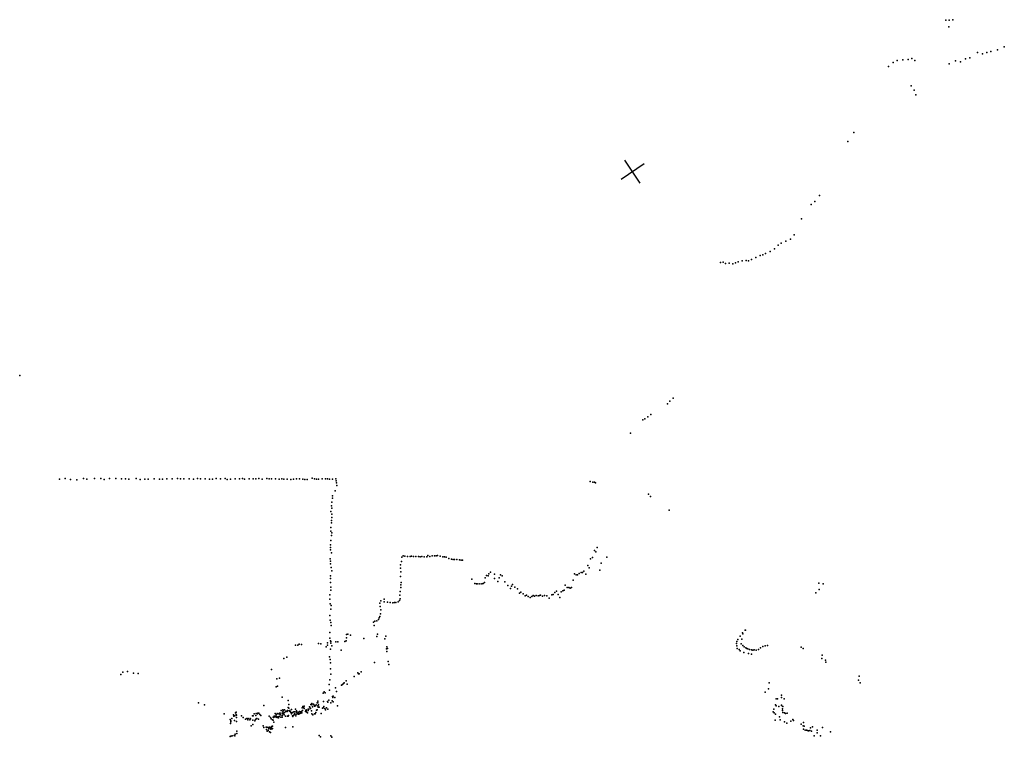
# Model space of a CAD drawing. Header units: millimetres. Extents: x -26529 to 19505, y -9255 to 34542.
# Tile 8 of 10: x -18277 to -4085, y 2176 to 12514. Entities that reach past the tile are written whole.
import ezdxf

# ---------------------------------------------------------------- set-up
doc = ezdxf.new("R2010")
doc.units = ezdxf.units.MM
doc.layers.add('P', color=9, linetype='Continuous')
doc.layers.add('PANOS', color=10, linetype='Continuous')

msp = doc.modelspace()

# ---------------------------------------------------------------- linework, layer by layer
at = {"layer": 'P'}
for p in [(-4926, 12506), (-4879, 12508), (-4827, 12514), (-4886, 12409), (-4184, 12081), (-4085, 12123), (-5628, 11928), (-5550, 11935), (-5473, 11940), (-5416, 11956), (-5376, 11927), (-4645, 11948), (-4584, 11966), (-4473, 12042), (-4400, 12023), (-4338, 12043), (-4278, 12057), (-5756, 11842), (-5688, 11897), (-4881, 11880), (-4787, 11921), (-4715, 11906), (-5428, 11559), (-5383, 11498), (-5358, 11430), (-6254, 10889), (-6339, 10761), (-6750, 9979), (-6870, 9850), (-6817, 9893), (-7009, 9644), (-7113, 9413), (-7345, 9267), (-7299, 9293), (-7234, 9324), (-7168, 9353), (-7668, 9088), (-7606, 9118), (-7567, 9127), (-7526, 9144), (-7462, 9177), (-7396, 9211), (-8174, 9017), (-8137, 9019), (-8104, 9004), (-8050, 9005), (-7998, 8999), (-7959, 9011), (-7920, 9024), (-7863, 9040), (-7807, 9043), (-7772, 9039), (-7730, 9059), (-18277, 7387), (-8941, 6980), (-8908, 7020), (-8859, 7062), (-9180, 6826), (-9297, 6749), (-9268, 6764), (-9225, 6795), (-9472, 6557), (-17705, 5896), (-17621, 5904), (-17546, 5890), (-17452, 5887), (-17355, 5904), (-17307, 5895), (-17199, 5903), (-17106, 5902), (-17061, 5892), (-16982, 5903), (-16893, 5903), (-16809, 5900), (-16753, 5900), (-16702, 5895), (-16599, 5906), (-16539, 5892), (-16475, 5897), (-16426, 5894), (-16340, 5899), (-16264, 5896), (-16217, 5893), (-16155, 5900), (-16079, 5901), (-16003, 5902), (-15957, 5900), (-15911, 5898), (-15834, 5901), (-15772, 5896), (-15712, 5905), (-15671, 5900), (-15602, 5901), (-15541, 5896), (-15500, 5895), (-15445, 5902), (-15382, 5900), (-15315, 5903), (-15288, 5891), (-15239, 5895), (-15169, 5901), (-15108, 5901), (-15065, 5903), (-15035, 5894), (-14971, 5899), (-14910, 5899), (-14872, 5898), (-14829, 5903), (-14782, 5895), (-14715, 5903), (-14682, 5900), (-14647, 5898), (-14591, 5900), (-14539, 5897), (-14500, 5900), (-14468, 5896), (-14420, 5893), (-14369, 5891), (-14329, 5896), (-14289, 5901), (-14242, 5898), (-14196, 5895), (-14166, 5892), (-14135, 5890), (-14063, 5911), (-14026, 5901), (-13999, 5896), (-13969, 5895), (-13919, 5898), (-13870, 5899), (-13842, 5898), (-13812, 5896), (-13766, 5896), (-13720, 5898), (-13714, 5872), (-13712, 5843), (-10054, 5863), (-10016, 5851), (-9992, 5853), (-9979, 5840), (-13732, 5728), (-13705, 5804), (-9215, 5677), (-13778, 5562), (-13769, 5621), (-13767, 5657), (-9187, 5644), (-13791, 5430), (-13781, 5509), (-13780, 5476), (-8915, 5448), (-13783, 5299), (-13781, 5265), (-13779, 5391), (-13777, 5341), (-13793, 5197), (-13791, 5145), (-13779, 5123), (-13793, 5012), (-13781, 5084), (-13799, 4948), (-13798, 4912), (-13795, 4876), (-13783, 4832), (-9993, 4866), (-9972, 4850), (-9952, 4911), (-13801, 4749), (-13798, 4713), (-12774, 4708), (-12768, 4771), (-12752, 4788), (-12727, 4786), (-12688, 4783), (-12650, 4779), (-12629, 4784), (-12603, 4780), (-12567, 4782), (-12531, 4779), (-12505, 4776), (-12482, 4779), (-12447, 4777), (-12410, 4777), (-12394, 4793), (-12366, 4781), (-12334, 4788), (-12299, 4789), (-12276, 4789), (-12254, 4794), (-12217, 4784), (-12179, 4775), (-12155, 4774), (-12132, 4771), (-12091, 4754), (-12052, 4741), (-12030, 4738), (-12008, 4739), (-11974, 4738), (-11938, 4732), (-11915, 4727), (-11894, 4730), (-10051, 4746), (-10021, 4767), (-9894, 4684), (-9813, 4773), (-13795, 4677), (-13789, 4621), (-13778, 4575), (-12788, 4614), (-12787, 4659), (-12785, 4562), (-11490, 4556), (-10183, 4549), (-10164, 4549), (-10145, 4568), (-10089, 4653), (-10069, 4619), (-9915, 4585), (-13799, 4504), (-13798, 4464), (-13795, 4404), (-12787, 4493), (-12777, 4405), (-11759, 4454), (-11579, 4406), (-11570, 4474), (-11547, 4505), (-11525, 4501), (-11514, 4532), (-11434, 4464), (-11431, 4525), (-11383, 4420), (-11365, 4472), (-11347, 4516), (-11324, 4504), (-11283, 4418), (-10301, 4442), (-10278, 4531), (-10258, 4517), (-10239, 4518), (-10211, 4535), (-10115, 4527), (-13794, 4338), (-13792, 4297), (-12791, 4276), (-12785, 4332), (-12782, 4372), (-11719, 4394), (-11695, 4385), (-11675, 4385), (-11645, 4387), (-11614, 4387), (-11596, 4394), (-11239, 4361), (-11201, 4319), (-11189, 4352), (-11176, 4379), (-11138, 4339), (-11104, 4314), (-11055, 4265), (-10564, 4261), (-10538, 4279), (-10474, 4272), (-10448, 4287), (-10429, 4294), (-10417, 4370), (-10387, 4334), (-10360, 4335), (-10341, 4326), (-10322, 4334), (-6757, 4396), (-6754, 4306), (-6698, 4389), (-13809, 4230), (-13806, 4165), (-13070, 4142), (-13025, 4127), (-13023, 4164), (-12974, 4121), (-12938, 4120), (-12877, 4116), (-12855, 4118), (-12824, 4126), (-12801, 4146), (-12797, 4225), (-12792, 4172), (-11072, 4251), (-11022, 4242), (-10989, 4215), (-10973, 4223), (-10950, 4202), (-10919, 4191), (-10895, 4205), (-10878, 4218), (-10858, 4211), (-10832, 4217), (-10805, 4215), (-10787, 4221), (-10769, 4222), (-10740, 4211), (-10713, 4219), (-10677, 4215), (-10644, 4181), (-10606, 4229), (-10588, 4231), (-10516, 4233), (-10493, 4190), (-6804, 4257), (-13803, 4101), (-13793, 4022), (-13788, 4077), (-13085, 4107), (-13081, 4061), (-13073, 4010), (-12900, 4115), (-13805, 3933), (-13803, 3864), (-13175, 3834), (-13160, 3849), (-13128, 3854), (-13106, 3875), (-13097, 3898), (-13086, 3917), (-13075, 3955), (-13793, 3830), (-13789, 3785), (-13168, 3789), (-7822, 3720), (-7815, 3717), (-13809, 3604), (-13806, 3686), (-13799, 3568), (-13791, 3558), (-13719, 3552), (-13690, 3549), (-13590, 3554), (-13572, 3564), (-13568, 3657), (-13565, 3611), (-13546, 3661), (-13508, 3645), (-13319, 3600), (-13131, 3629), (-13119, 3663), (-13012, 3596), (-13001, 3631), (-7939, 3554), (-7924, 3583), (-7890, 3633), (-7866, 3591), (-7861, 3680), (-7853, 3668), (-14300, 3504), (-14267, 3505), (-14248, 3516), (-14217, 3515), (-13968, 3525), (-13937, 3522), (-13859, 3481), (-13841, 3537), (-13838, 3503), (-13795, 3444), (-13790, 3531), (-13778, 3496), (-13642, 3429), (-12991, 3450), (-12986, 3412), (-12983, 3479), (-12974, 3454), (-7947, 3527), (-7940, 3492), (-7937, 3456), (-7909, 3440), (-7890, 3421), (-7878, 3524), (-7853, 3498), (-7833, 3478), (-7811, 3464), (-7796, 3456), (-7780, 3449), (-7757, 3439), (-7730, 3435), (-7712, 3432), (-7690, 3437), (-7664, 3433), (-7628, 3443), (-7598, 3463), (-7566, 3485), (-7531, 3494), (-7498, 3499), (-7012, 3473), (-6982, 3454), (-14469, 3312), (-14425, 3330), (-13813, 3335), (-13802, 3298), (-12967, 3270), (-7840, 3400), (-7772, 3384), (-7729, 3372), (-6715, 3313), (-6712, 3357), (-6662, 3286), (-16723, 3123), (-14647, 3153), (-13799, 3163), (-13798, 3249), (-13164, 3254), (-12958, 3223), (-6657, 3259), (-16819, 3083), (-16790, 3114), (-16637, 3102), (-16570, 3094), (-14573, 3019), (-14533, 3026), (-13809, 3004), (-13794, 3087), (-13570, 2988), (-13456, 3054), (-13402, 3107), (-13393, 3089), (-13385, 3090), (-13357, 3120), (-6188, 3001), (-6178, 3056), (-14582, 2902), (-14560, 2912), (-13814, 2938), (-13810, 2854), (-13723, 2887), (-13640, 2926), (-13626, 2938), (-13610, 2950), (-13599, 2961), (-13558, 2943), (-7483, 2872), (-7474, 2962), (-6162, 2960), (-14496, 2753), (-14409, 2707), (-13902, 2814), (-13890, 2829), (-13874, 2818), (-13821, 2710), (-13775, 2701), (-13767, 2764), (-13763, 2749), (-13758, 2767), (-13735, 2750), (-13709, 2836), (-7532, 2826), (-7371, 2732), (-7355, 2728), (-7297, 2785), (-7295, 2748), (-7258, 2728), (-15698, 2671), (-15612, 2645), (-14760, 2635), (-14507, 2560), (-14482, 2574), (-14478, 2559), (-14461, 2572), (-14418, 2562), (-14409, 2603), (-14399, 2648), (-14398, 2598), (-14392, 2556), (-14384, 2560), (-14383, 2557), (-14359, 2578), (-14301, 2583), (-14288, 2556), (-14207, 2601), (-14203, 2563), (-14198, 2621), (-14188, 2605), (-14183, 2613), (-14178, 2592), (-14176, 2625), (-14153, 2564), (-14149, 2574), (-14149, 2559), (-14121, 2576), (-14119, 2579), (-14117, 2562), (-14111, 2580), (-14102, 2613), (-14093, 2612), (-14084, 2589), (-14080, 2647), (-14073, 2557), (-14068, 2663), (-14066, 2642), (-14056, 2613), (-14041, 2655), (-14033, 2640), (-14026, 2623), (-14012, 2630), (-14005, 2642), (-14000, 2565), (-13991, 2671), (-13990, 2570), (-13979, 2672), (-13978, 2695), (-13978, 2631), (-13975, 2608), (-13968, 2642), (-13960, 2612), (-13914, 2595), (-13904, 2600), (-13896, 2694), (-13893, 2618), (-13881, 2593), (-13868, 2572), (-13856, 2602), (-13839, 2694), (-13835, 2682), (-13834, 2580), (-13792, 2671), (-13761, 2689), (-13697, 2631), (-7409, 2583), (-7384, 2644), (-7371, 2627), (-7336, 2621), (-7298, 2638), (-7298, 2634), (-7284, 2587), (-7282, 2564), (-7278, 2621), (-15332, 2513), (-15242, 2434), (-15235, 2415), (-15221, 2446), (-15194, 2498), (-15189, 2481), (-15180, 2417), (-15177, 2486), (-15165, 2528), (-15157, 2538), (-15156, 2506), (-15154, 2495), (-15151, 2461), (-15082, 2485), (-15056, 2460), (-15022, 2439), (-15004, 2445), (-14990, 2430), (-14985, 2446), (-14962, 2426), (-14956, 2447), (-14954, 2437), (-14948, 2443), (-14920, 2485), (-14917, 2424), (-14911, 2486), (-14898, 2512), (-14888, 2414), (-14880, 2434), (-14873, 2436), (-14872, 2490), (-14870, 2518), (-14857, 2449), (-14849, 2516), (-14843, 2525), (-14837, 2439), (-14831, 2522), (-14816, 2505), (-14803, 2492), (-14680, 2482), (-14661, 2459), (-14650, 2441), (-14632, 2427), (-14624, 2465), (-14623, 2425), (-14621, 2460), (-14607, 2480), (-14605, 2469), (-14598, 2481), (-14595, 2517), (-14582, 2502), (-14582, 2468), (-14578, 2478), (-14567, 2519), (-14567, 2462), (-14557, 2471), (-14556, 2512), (-14546, 2457), (-14539, 2512), (-14538, 2515), (-14536, 2478), (-14530, 2524), (-14521, 2500), (-14517, 2501), (-14514, 2468), (-14511, 2526), (-14496, 2490), (-14493, 2467), (-14486, 2544), (-14484, 2512), (-14482, 2522), (-14474, 2512), (-14467, 2502), (-14458, 2533), (-14446, 2481), (-14439, 2553), (-14439, 2546), (-14421, 2550), (-14419, 2480), (-14408, 2480), (-14402, 2492), (-14387, 2551), (-14375, 2544), (-14371, 2532), (-14360, 2515), (-14346, 2483), (-14343, 2534), (-14340, 2476), (-14327, 2495), (-14325, 2542), (-14316, 2512), (-14312, 2511), (-14309, 2544), (-14298, 2486), (-14294, 2507), (-14289, 2537), (-14279, 2512), (-14269, 2539), (-14258, 2528), (-14257, 2508), (-14252, 2514), (-14246, 2516), (-14242, 2547), (-14239, 2544), (-14234, 2544), (-14226, 2526), (-14222, 2532), (-14213, 2546), (-14212, 2528), (-14158, 2548), (-14139, 2537), (-14129, 2530), (-14064, 2514), (-14054, 2499), (-14027, 2513), (-14018, 2516), (-14009, 2533), (-13931, 2520), (-7419, 2542), (-7400, 2529), (-7386, 2425), (-7383, 2507), (-7325, 2472), (-7315, 2430), (-7278, 2533), (-7252, 2528), (-7237, 2521), (-7216, 2523), (-7131, 2432), (-7124, 2417), (-15238, 2377), (-15234, 2400), (-15154, 2404), (-14940, 2341), (-14917, 2362), (-14766, 2342), (-14760, 2316), (-14724, 2321), (-14718, 2288), (-14717, 2320), (-14697, 2316), (-14695, 2272), (-14684, 2300), (-14674, 2322), (-14669, 2311), (-14656, 2295), (-14652, 2311), (-14649, 2331), (-14643, 2301), (-14638, 2296), (-14631, 2338), (-14631, 2301), (-14616, 2396), (-14446, 2315), (-14339, 2326), (-7253, 2401), (-7220, 2381), (-7163, 2408), (-7015, 2365), (-6985, 2341), (-6979, 2291), (-6977, 2387), (-6969, 2335), (-6957, 2281), (-6936, 2280), (-6920, 2274), (-6886, 2276), (-6880, 2312), (-6849, 2325), (-6782, 2279), (-6704, 2315), (-15243, 2188), (-15232, 2192), (-15215, 2199), (-15186, 2201), (-15176, 2198), (-15172, 2222), (-15149, 2263), (-15148, 2233), (-14710, 2263), (-14676, 2256), (-14663, 2246), (-13960, 2204), (-13940, 2183), (-13790, 2195), (-13779, 2176), (-6905, 2268), (-6866, 2263), (-6825, 2196), (-6781, 2240), (-6733, 2199), (-6591, 2254)]:
    msp.add_point(p, dxfattribs=at)
at = {"layer": 'PANOS'}
for points in [[(-9275.7, 10435.2), (-9608.6, 10213.4)], [(-9331.3, 10157.9), (-9553.1, 10490.7)]]:
    msp.add_lwpolyline(points, dxfattribs=at)

doc.saveas('drawing.dxf')
